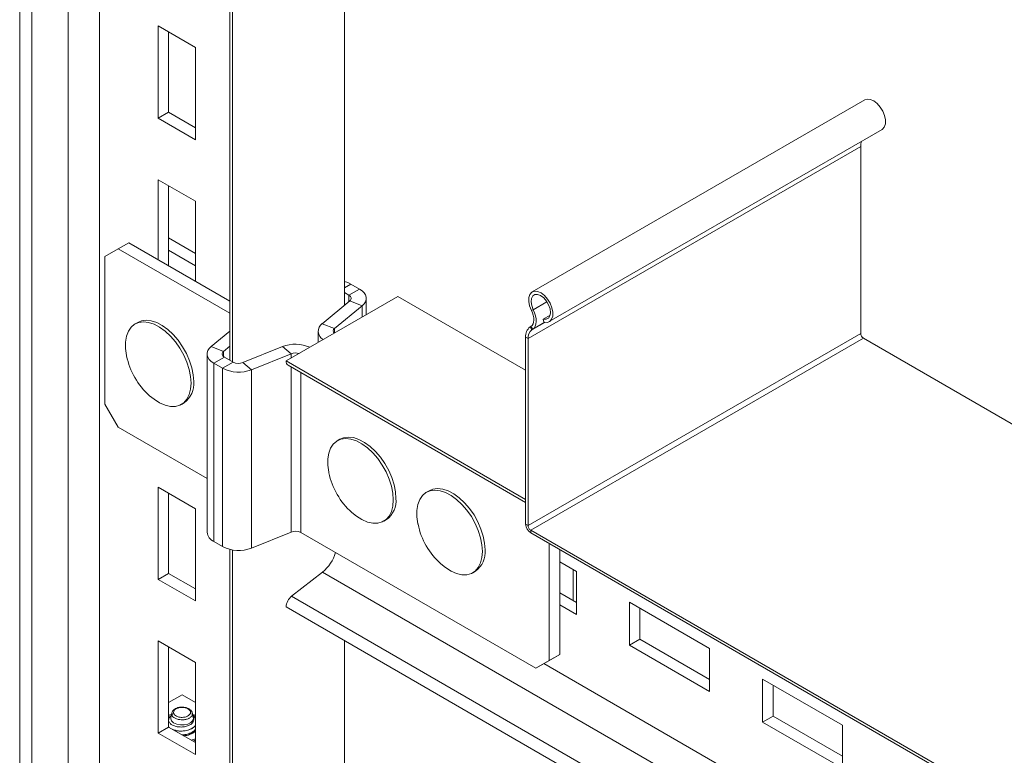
# Model space of a CAD drawing. Header units: millimetres. Extents: x 365 to 1993, y -46 to 1838.
# Tile 11 of 50: x 428 to 690, y 369 to 564. Entities that reach past the tile are written whole.
import ezdxf

# ---------------------------------------------------------------- set-up
doc = ezdxf.new("R2010")
doc.units = ezdxf.units.MM

msp = doc.modelspace()

# ---------------------------------------------------------------- linework, layer by layer
at = {"color": 7, "linetype": 'Continuous', "lineweight": 15}
for p, q in [((440.99, 335.03), (440.99, 906.61)), ((449.31, 334.61), (449.31, 906.19)), ((428.13, 331.29), (428.13, 902.86)), ((431.33, 331.12), (431.33, 902.7)), ((483.96, 709.17), (483.96, 473.64)), ((484.69, 473.22), (484.69, 709.02)), ((514.39, 488.2), (514.39, 684.94)), ((464.93, 562.39), (464.93, 537.89)), ((474.83, 556.67), (464.93, 562.39)), ((467.69, 539.48), (467.69, 560.8)), ((474.83, 532.18), (474.83, 556.67)), ((652.68, 542.76), (564.29, 491.74)), ((464.93, 537.89), (467.69, 539.48)), ((474.83, 535.36), (467.69, 539.48)), ((464.93, 537.89), (474.83, 532.18)), ((568.84, 483.86), (657.23, 534.88)), ((651.57, 530.39), (563.19, 479.37)), ((651.57, 530.39), (651.57, 480.72)), ((464.93, 521.56), (464.93, 500.33)), ((474.83, 515.85), (464.93, 521.56)), ((467.69, 498.74), (467.69, 519.97)), ((474.83, 494.62), (474.83, 515.85)), ((467.69, 506.09), (474.83, 501.96)), ((454.32, 503.19), (450.79, 501.15)), ((457.15, 504.82), (454.32, 503.19)), ((483.96, 486.08), (454.32, 503.19)), ((483.96, 489.34), (457.15, 504.82)), ((467.69, 502.82), (474.83, 498.7)), ((450.79, 501.15), (450.79, 461.95)), ((518.43, 492.5), (515.61, 490.86)), ((518.43, 492.5), (516.08, 493.85)), ((528.61, 490.55), (498.91, 473.41)), ((508.47, 483.32), (515.83, 489.39)), ((515.61, 490.86), (514.39, 491.56)), ((515.83, 489.39), (519.11, 488.06)), ((520.19, 485.69), (520.19, 490.05)), ((562.55, 470.96), (528.61, 490.55)), ((511.75, 482), (519.11, 488.06)), ((564.09, 486.86), (564.58, 487.04)), ((569.05, 485.59), (567.23, 484.53)), ((567.39, 483.73), (567.23, 484.53)), ((459.48, 483.65), (458.77, 483.24)), ((479.01, 477.28), (483.96, 481.36)), ((511.75, 482), (508.47, 483.32)), ((563.96, 482.59), (563.72, 482.44)), ((563.72, 482.44), (564.18, 481.66)), ((564.42, 481.82), (563.96, 482.59)), ((564.42, 481.82), (564.18, 481.66)), ((507.39, 481.34), (507.39, 478.3)), ((563.19, 479.37), (562.55, 479.74)), ((562.55, 479.74), (562.55, 430.06)), ((651.57, 480.72), (563.19, 429.69)), ((563.19, 479.37), (563.19, 429.69)), ((652.28, 479.49), (563.89, 428.47)), ((652.28, 479.49), (801.78, 393.19)), ((482.29, 475.95), (479.01, 477.28)), ((482.29, 475.95), (483.96, 477.33)), ((487.42, 472.99), (497.93, 477.23)), ((500.22, 475.34), (497.93, 477.23)), ((477.93, 475.29), (477.93, 427.93)), ((482.51, 474.47), (479.69, 472.84)), ((482.51, 474.47), (484.86, 473.12)), ((489.72, 471.1), (500.22, 475.34)), ((479.69, 472.84), (479.69, 425.48)), ((479.69, 472.84), (482.03, 471.48)), ((482.03, 471.48), (484.86, 473.12)), ((482.03, 471.48), (482.03, 424.13)), ((487.42, 472.99), (489.72, 471.1)), ((489.72, 471.1), (489.72, 423.74)), ((562.55, 436.67), (498.91, 473.41)), ((499.43, 472.26), (562.55, 435.83)), ((450.79, 461.95), (454.32, 455.83)), ((471.09, 461.89), (471.8, 462.3)), ((454.32, 455.83), (477.93, 442.2)), ((513.22, 452.63), (512.51, 452.22)), ((464.93, 439.91), (464.93, 415.41)), ((474.83, 434.19), (464.93, 439.91)), ((467.69, 417), (467.69, 438.31)), ((536.91, 438.95), (536.2, 438.54)), ((474.83, 409.7), (474.83, 434.19)), ((524.84, 430.87), (525.54, 431.28)), ((562.55, 430.06), (563.19, 429.69)), ((500.22, 427.98), (489.72, 423.74)), ((502.78, 427.85), (565.24, 391.8)), ((563.89, 428.47), (773.34, 307.56)), ((563.89, 428.47), (563.89, 427.73)), ((563.89, 427.73), (773.34, 306.82)), ((482.03, 424.13), (479.69, 425.48)), ((568.77, 393.84), (568.77, 424.91)), ((483.96, 423.38), (483.96, 299.65)), ((484.69, 298.63), (484.69, 423.23)), ((571.6, 395.47), (571.6, 423.28)), ((576.02, 417.5), (571.6, 420.05)), ((464.93, 415.41), (467.69, 417)), ((474.83, 412.88), (467.69, 417)), ((508.58, 417.35), (500.37, 410.94)), ((548.52, 417.19), (549.23, 417.6)), ((575.14, 418.01), (575.14, 409.76)), ((576.02, 406.07), (576.02, 417.5)), ((464.93, 415.41), (474.83, 409.7)), ((853.92, 206.84), (500.37, 410.94)), ((576.02, 409.25), (571.6, 411.8)), ((571.6, 408.62), (576.02, 406.07)), ((611.37, 397.09), (590.16, 409.34)), ((590.16, 409.34), (590.16, 397.91)), ((852.46, 203.98), (498.91, 408.09)), ((592.92, 399.5), (592.92, 407.75)), ((464.93, 399.08), (464.93, 374.58)), ((474.83, 393.36), (464.93, 399.08)), ((514.39, 315.77), (514.39, 399.15)), ((590.16, 397.91), (592.92, 399.5)), ((590.16, 397.91), (611.37, 385.66)), ((611.37, 388.84), (592.92, 399.5)), ((467.69, 376.18), (467.69, 397.49)), ((571.6, 395.47), (568.06, 393.43)), ((568.77, 393.84), (571.6, 395.47)), ((611.37, 385.66), (611.37, 397.09)), ((474.83, 368.87), (474.83, 393.36)), ((565.24, 391.8), (568.77, 393.84)), ((568.06, 393.43), (565.24, 391.8)), ((646.73, 376.68), (625.52, 388.93)), ((625.52, 388.93), (625.52, 377.5)), ((628.27, 379.09), (628.27, 387.33)), ((467.69, 382.7), (471.26, 384.76)), ((471.26, 384.76), (474.83, 382.7)), ((467.69, 379.27), (468.79, 379.7)), ((468.51, 379.87), (468.31, 378.77)), ((473.88, 379.57), (474.83, 379.29)), ((474.21, 378.77), (474.01, 379.87)), ((625.52, 377.5), (628.27, 379.09)), ((625.52, 377.5), (646.73, 365.25)), ((646.73, 368.43), (628.27, 379.09)), ((464.93, 374.58), (467.69, 376.18)), ((464.93, 374.58), (474.83, 368.87)), ((467.69, 376.28), (467.85, 376.08)), ((474.83, 372.05), (467.69, 376.18)), ((646.73, 365.25), (646.73, 376.68)), ((474.83, 372.78), (474.29, 372.36))]:
    msp.add_line(p, q, dxfattribs=at)
at = {"color": 8, "linetype": 'Continuous', "lineweight": 15}
for p, q in [((514.39, 492.88), (516.08, 493.85)), ((515.61, 489.2), (515.61, 490.86)), ((519.11, 485.07), (519.11, 488.06)), ((568.21, 489.14), (564.58, 487.04)), ((511.75, 480.82), (511.75, 482)), ((567.66, 483.67), (564.18, 481.66)), ((567.64, 483.68), (564.42, 481.82)), ((482.29, 474.63), (482.29, 475.95)), ((500.22, 475.34), (500.22, 474.17)), ((500.22, 471.81), (500.22, 427.98)), ((502.78, 427.85), (502.78, 470.33)), ((860.88, 213.97), (508.58, 417.35)), ((805.29, 255.68), (567.37, 393.03))]:
    msp.add_line(p, q, dxfattribs=at)
at = {"color": 7, "linetype": 'Continuous', "lineweight": 15, "flags": 128}
for points in [[(657.23, 534.88), (657.33, 534.95), (657.84, 535.53), (658.12, 536.38), (658.14, 537.42), (657.91, 538.58), (657.43, 539.76), (656.75, 540.86), (655.93, 541.8), (655.02, 542.5), (654.11, 542.89), (653.27, 542.96), (652.68, 542.76)], [(516.08, 493.85), (515.28, 494.24), (514.39, 494.54)], [(519.11, 488.06), (519.63, 488.58), (519.99, 489.15), (520.17, 489.75), (520.17, 490.35), (519.99, 490.94), (519.63, 491.51), (519.11, 492.03), (518.43, 492.5)], [(567.39, 483.73), (568.24, 483.66), (568.94, 483.92), (569.46, 484.51), (569.74, 485.35), (569.76, 486.4), (569.52, 487.56), (569.04, 488.74), (568.36, 489.84), (567.54, 490.77), (566.63, 491.47), (565.72, 491.87), (564.88, 491.94), (564.18, 491.67), (563.67, 491.09), (563.39, 490.24), (563.37, 489.19), (563.61, 488.03), (564.09, 486.86)], [(515.83, 489.39), (516, 489.56), (516.12, 489.75), (516.18, 489.95), (516.18, 490.15), (516.12, 490.35), (516, 490.54), (515.83, 490.71), (515.61, 490.86)], [(567.23, 484.53), (567.98, 484.49), (568.59, 484.78), (568.99, 485.39), (569.14, 486.24), (569.03, 487.25), (568.66, 488.32), (568.08, 489.33), (567.34, 490.19), (566.53, 490.8), (565.71, 491.1), (564.99, 491.07), (564.42, 490.7), (564.08, 490.03), (563.98, 489.14), (564.16, 488.11), (564.58, 487.04)], [(564.09, 486.86), (564.38, 486.2), (564.59, 485.54), (564.71, 484.89), (564.74, 484.28), (564.67, 483.73), (564.52, 483.26), (564.28, 482.87), (563.96, 482.59)], [(564.58, 487.04), (564.93, 486.24), (565.19, 485.43), (565.34, 484.64), (565.37, 483.89), (565.29, 483.22), (565.1, 482.64), (564.81, 482.16), (564.42, 481.82)], [(474.35, 467.95), (474.23, 469.72), (473.86, 471.59), (473.25, 473.49), (472.42, 475.38), (471.4, 477.21), (470.21, 478.91), (468.89, 480.44), (467.47, 481.75), (466.01, 482.82), (464.53, 483.6), (463.09, 484.07), (461.71, 484.23), (460.46, 484.06), (459.48, 483.65)], [(473.65, 467.54), (473.52, 469.31), (473.15, 471.18), (472.54, 473.08), (471.71, 474.98), (470.69, 476.8), (469.5, 478.5), (468.18, 480.03), (466.77, 481.35), (465.3, 482.41), (463.82, 483.19), (462.38, 483.66), (461.01, 483.82), (459.75, 483.65), (458.64, 483.16), (457.71, 482.37), (456.99, 481.3), (456.5, 479.97), (456.25, 478.44), (456.25, 476.73), (456.5, 474.9), (456.53, 474.75)], [(479.01, 477.28), (478.49, 476.75), (478.13, 476.19), (477.95, 475.59), (477.95, 474.99), (478.13, 474.39), (478.49, 473.83), (479.01, 473.3), (479.69, 472.84)], [(482.29, 475.95), (482.12, 475.78), (482, 475.59), (481.94, 475.39), (481.94, 475.19), (482, 474.99), (482.12, 474.8), (482.29, 474.63), (482.51, 474.47)], [(462.62, 464.2), (463.82, 463.23), (465.3, 462.3), (466.77, 461.67), (468.18, 461.35), (469.5, 461.36), (470.69, 461.69), (471.71, 462.33), (472.54, 463.27), (473.15, 464.47), (473.52, 465.91), (473.65, 467.54)], [(527.39, 436.51), (527.26, 438.29), (526.89, 440.15), (526.28, 442.06), (525.45, 443.95), (524.43, 445.77), (523.24, 447.48), (521.92, 449.01), (520.51, 450.32), (519.04, 451.38), (517.57, 452.17), (516.12, 452.64), (514.75, 452.79), (513.49, 452.63), (512.38, 452.14), (511.45, 451.35), (510.73, 450.27), (510.24, 448.95), (509.99, 447.41), (509.99, 445.7), (510.24, 443.88), (510.27, 443.73)], [(528.1, 436.92), (527.97, 438.69), (527.6, 440.56), (526.99, 442.47), (526.16, 444.36), (525.14, 446.18), (523.95, 447.88), (522.63, 449.41), (521.22, 450.73), (519.75, 451.79), (518.27, 452.57), (516.83, 453.05), (515.46, 453.2), (514.2, 453.03), (513.22, 452.63)], [(551.78, 423.25), (551.66, 425.02), (551.29, 426.89), (550.68, 428.79), (549.85, 430.68), (548.83, 432.51), (547.64, 434.21), (546.32, 435.74), (544.9, 437.06), (543.44, 438.12), (541.96, 438.9), (540.52, 439.37), (539.14, 439.53), (537.89, 439.36), (536.91, 438.95)], [(551.08, 422.84), (550.95, 424.61), (550.58, 426.48), (549.97, 428.38), (549.14, 430.28), (548.12, 432.1), (546.93, 433.8), (545.61, 435.33), (544.2, 436.65), (542.73, 437.71), (541.25, 438.49), (539.81, 438.96), (538.44, 439.12), (537.18, 438.95), (536.07, 438.46), (535.14, 437.67), (534.42, 436.6), (533.93, 435.27), (533.68, 433.74), (533.68, 432.03), (533.93, 430.2), (533.96, 430.05)], [(516.36, 433.17), (517.57, 432.2), (519.04, 431.28), (520.51, 430.65), (521.92, 430.33), (523.24, 430.34), (524.43, 430.67), (525.45, 431.31), (526.28, 432.24), (526.89, 433.45), (527.26, 434.88), (527.39, 436.51)], [(540.05, 419.5), (541.25, 418.53), (542.73, 417.6), (544.2, 416.97), (545.61, 416.65), (546.93, 416.66), (548.12, 416.99), (549.14, 417.63), (549.97, 418.57), (550.58, 419.77), (550.95, 421.21), (551.08, 422.84)], [(467.69, 379.32), (468.01, 379.44), (468.77, 379.65)], [(474.83, 379.32), (474.51, 379.44), (474.16, 379.55)], [(474.21, 378.77), (474.26, 378.47), (474.08, 377.88), (473.58, 377.37), (472.8, 376.98), (471.84, 376.77), (470.82, 376.75), (469.84, 376.94), (469.03, 377.31), (468.48, 377.81), (468.26, 378.39), (468.31, 378.77)]]:
    msp.add_lwpolyline(points, dxfattribs=at)
at = {"color": 7, "linetype": 'Continuous', "lineweight": 15}
for centre, radius, start, end in [((655.12, 530.46), 3.55, 158.5529, 181.1218), ((509.9, 481.31), 2.47, 125.3693, 243.17), ((512.19, 481.34), 0.788, 123.65, 227.0866), ((565.61, 480.02), 3.07, 128.0103, 185.2557), ((565.78, 479.61), 2.61, 128.0098, 185.2559), ((653.11, 480.79), 1.54, 182.6066, 237.3934), ((501.36, 468.35), 9.52, 66.0403, 111.1096), ((475.64, 478.75), 19.53, 191.8223, 228.1723), ((501.37, 472.32), 3.23, 72.2285, 110.8659), ((486.31, 479.84), 9.39, 242.9106, 291.3066), ((486.29, 475.9), 3.13, 242.9103, 291.3062), ((500.13, 473.27), 1.22, 173.4608, 235.2262), ((468.16, 467.35), 6.22, 305.7921, 5.52), ((529.39, 447.73), 19.53, 191.8223, 228.1723), ((521.91, 436.32), 6.22, 305.792, 5.5202), ((553.07, 434.05), 19.53, 191.8223, 228.1723), ((565.47, 430.19), 2.92, 182.6055, 237.3945), ((564.72, 429.76), 1.54, 182.6066, 237.3934), ((480.86, 428.18), 2.94, 184.7822, 246.5391), ((501.36, 425.07), 3.13, 62.9113, 111.3063), ((486.31, 432.48), 9.39, 242.9106, 291.3066), ((501.92, 425.52), 10.54, 309.2034, 343.4502), ((545.59, 422.65), 6.22, 305.7921, 5.52), ((502.81, 407.89), 3.91, 128.6906, 177.0938), ((471.68, 377.52), 3.63, 269.3267, 320.5167), ((471.68, 378.47), 4.58, 269.5888, 313.5204), ((471.67, 381.45), 8.97, 283.0288, 290.6292)]:
    msp.add_arc(centre, radius, start, end, dxfattribs=at)
at = {"color": 8, "linetype": 'Continuous', "lineweight": 15}
msp.add_open_spline([(473.99, 379.77), (473.99, 379.64), (474, 379.33), (473.66, 378.87), (473.06, 378.46), (472.25, 378.19), (471.41, 378.1), (470.58, 378.15), (469.79, 378.33), (469.07, 378.69), (468.62, 379.16), (468.45, 379.55), (468.51, 379.75), (468.52, 379.78)], degree=3, knots=[0, 0, 0, 0, 0.079301, 0.183023, 0.286093, 0.389387, 0.492627, 0.565022, 0.668835, 0.774012, 0.880389, 0.987145, 1, 1, 1, 1], dxfattribs=at)
at = {"color": 7, "linetype": 'Continuous', "lineweight": 15}
for points, knots in [([(469.99, 381.3), (469.84, 381.25), (469.44, 381.11), (468.94, 380.73), (468.57, 380.26), (468.55, 379.91), (468.54, 379.78)], [0, 0, 0, 0, 0.185136, 0.507509, 0.813886, 1, 1, 1, 1]), ([(470.15, 381.25), (470.02, 381.2), (469.68, 381.07), (469.34, 380.81), (469.07, 380.47), (468.96, 380.09), (469.08, 379.64), (469.47, 379.24), (470.05, 378.94), (470.7, 378.79), (471.39, 378.75), (472.07, 378.83), (472.73, 379.05), (473.23, 379.39), (473.51, 379.81), (473.54, 380.26), (473.31, 380.7), (472.87, 381.06), (472.46, 381.21), (472.28, 381.27)], [0, 0, 0, 0, 0.037684, 0.102525, 0.134591, 0.199413, 0.264524, 0.329265, 0.39314, 0.456135, 0.500096, 0.562774, 0.625457, 0.688084, 0.751246, 0.815307, 0.880156, 0.945261, 1, 1, 1, 1]), ([(471.19, 381.51), (471.13, 381.51), (470.77, 381.51), (470.35, 381.44), (470.05, 381.33), (469.99, 381.31)], [0, 0, 0, 0, 0.153068, 0.847169, 1, 1, 1, 1]), ([(469.99, 381.3), (470, 381.31), (470.04, 381.32), (470.09, 381.3), (470.13, 381.26), (470.14, 381.25), (470.15, 381.25)], [0, 0, 0, 0, 0.292951, 0.776954, 0.915325, 1, 1, 1, 1]), ([(471.2, 381.42), (471.1, 381.42), (470.88, 381.41), (470.55, 381.36), (470.3, 381.3), (470.18, 381.26), (470.15, 381.25)], [0, 0, 0, 0, 0.261193, 0.600224, 0.914306, 1, 1, 1, 1]), ([(472.42, 381.34), (472.34, 381.36), (472.01, 381.47), (471.58, 381.52), (471.24, 381.51), (471.19, 381.51)], [0, 0, 0, 0, 0.214785, 0.8777, 1, 1, 1, 1]), ([(471.2, 381.42), (471.2, 381.43), (471.2, 381.44), (471.2, 381.48), (471.19, 381.51), (471.19, 381.51), (471.19, 381.51)], [0, 0, 0, 0, 0.094379, 0.220003, 0.773396, 1, 1, 1, 1]), ([(472.28, 381.27), (472.14, 381.31), (471.91, 381.37), (471.56, 381.42), (471.34, 381.42), (471.22, 381.42), (471.2, 381.42)], [0, 0, 0, 0, 0.401293, 0.674871, 0.948409, 1, 1, 1, 1]), ([(472.42, 381.34), (472.41, 381.34), (472.38, 381.35), (472.33, 381.32), (472.29, 381.29), (472.28, 381.28), (472.28, 381.27)], [0, 0, 0, 0, 0.256858, 0.765003, 0.911795, 1, 1, 1, 1]), ([(473.98, 379.76), (473.97, 379.89), (473.96, 380.23), (473.6, 380.7), (473.08, 381.11), (472.62, 381.26), (472.42, 381.33)], [0, 0, 0, 0, 0.177724, 0.462418, 0.76182, 1, 1, 1, 1]), ([(473.96, 379.32), (474.09, 379.26), (474.48, 379.07), (474.69, 378.79), (474.83, 378.59)], [0, 0, 0, 0, 0.316627, 1, 1, 1, 1]), ([(474.28, 378.74), (474.34, 378.63), (474.5, 378.31), (474.38, 377.75), (473.95, 377.14), (473.19, 376.64), (472.2, 376.3), (471.08, 376.17), (469.95, 376.26), (468.94, 376.55), (468.16, 377.03), (467.71, 377.63), (467.65, 378.29), (467.89, 378.84), (468.26, 379.1), (468.38, 379.18)], [0, 0, 0, 0, 0.0424732, 0.1197182, 0.1991315, 0.2788552, 0.359786, 0.4419743, 0.5244575, 0.6090939, 0.6936867, 0.7802275, 0.8672976, 0.955369, 1, 1, 1, 1]), ([(474.83, 378.38), (474.79, 378.49), (474.67, 378.79), (474.34, 379.02), (474.14, 379.17)], [0, 0, 0, 0, 0.36853, 1, 1, 1, 1]), ([(474.83, 376.61), (474.8, 376.56), (474.55, 376.2), (473.66, 375.62), (472.08, 375.15), (470.24, 375.07), (469.24, 375.41), (468.72, 375.58)], [0, 0, 0, 0, 0.031779, 0.267886, 0.507961, 0.743923, 1, 1, 1, 1]), ([(468.83, 375.51), (469.08, 375.42), (469.66, 375.21), (470.7, 375.1), (471.9, 375.15), (473.04, 375.4), (473.98, 375.84), (474.58, 376.25), (474.76, 376.53), (474.82, 376.62)], [0, 0, 0, 0, 0.127935, 0.29984, 0.447376, 0.632134, 0.795281, 0.938597, 1, 1, 1, 1]), ([(474.83, 375.59), (474.8, 375.54), (474.55, 375.17), (473.66, 374.62), (472.33, 374.16), (471.46, 374.16), (471.17, 374.17)], [0, 0, 0, 0, 0.05057, 0.426292, 0.808329, 1, 1, 1, 1]), ([(471.24, 374.12), (471.33, 374.12), (471.71, 374.11), (472.57, 374.26), (473.58, 374.59), (474.27, 375.02), (474.64, 375.33), (474.77, 375.5), (474.83, 375.58)], [0, 0, 0, 0, 0.055478, 0.258914, 0.582669, 0.800692, 0.903947, 1, 1, 1, 1])]:
    msp.add_open_spline(points, degree=3, knots=knots, dxfattribs=at)

doc.saveas('drawing.dxf')
